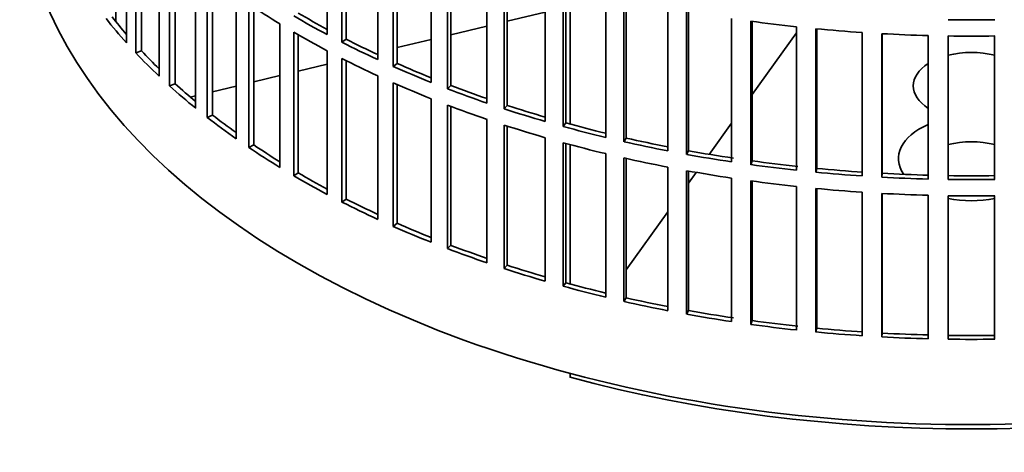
# Model space of a CAD drawing. Header units: millimetres. Extents: x 450 to 1334, y -1662 to 1534.
# Tile 2 of 28: x 1041 to 1190, y -1599 to -1533. Entities that reach past the tile are written whole.
import ezdxf

# ---------------------------------------------------------------- set-up
doc = ezdxf.new("R2010")
doc.units = ezdxf.units.MM
doc.layers.add('VSI344-454_FILTR', color=7, linetype='Continuous')
doc.layers.add('VSI344-454_SUPPO', color=7, linetype='Continuous')

# ---------------------------------------------------------------- blocks, each defined once
blk = doc.blocks.new('SE4')
at = {"layer": 'VSI344-454_FILTR', "color": 7, "linetype": 'Continuous', "lineweight": 35}
for p, q in [((1087.64, -1535.55), (1087.64, -1513.92)), ((1057.37, -1536.78), (1057.37, -1515.15)), ((1089.86, -1536.71), (1089.86, -1515.07)), ((1090.5, -1536.26), (1090.5, -1515.39)), ((1058.77, -1538.3), (1058.77, -1516.67)), ((1059.64, -1538.01), (1059.64, -1517.57)), ((1095.25, -1539.32), (1095.25, -1517.68)), ((1097.6, -1540.38), (1097.6, -1518.74)), ((1062.29, -1541.82), (1062.29, -1520.18)), ((1098.19, -1539.91), (1098.19, -1519)), ((1063.87, -1543.28), (1063.87, -1521.64)), ((1103.29, -1542.76), (1103.29, -1521.13)), ((1064.7, -1542.96), (1064.7, -1522.38)), ((1105.76, -1543.73), (1105.76, -1522.09)), ((1106.29, -1543.24), (1106.29, -1522.29)), ((1111.73, -1545.88), (1111.73, -1524.24)), ((1067.8, -1546.65), (1067.8, -1525.01)), ((1114.31, -1546.74), (1114.31, -1525.1)), ((1114.78, -1546.23), (1114.78, -1525.25)), ((1069.55, -1548.04), (1069.55, -1526.4)), ((1070.34, -1547.69), (1070.34, -1527.01)), ((1120.52, -1548.65), (1120.52, -1527.01)), ((1123.2, -1549.4), (1123.2, -1527.76)), ((1123.61, -1548.87), (1123.61, -1527.88)), ((1073.89, -1551.24), (1073.89, -1529.61)), ((1129.63, -1551.05), (1129.63, -1529.42)), ((1132.39, -1551.7), (1132.39, -1530.06)), ((1132.74, -1551.16), (1132.74, -1530.14)), ((1075.8, -1552.56), (1075.8, -1530.92)), ((1076.55, -1552.17), (1076.55, -1531.42)), ((1139.01, -1553.09), (1139.01, -1531.45)), ((1141.84, -1553.62), (1141.84, -1531.98)), ((1142.12, -1553.06), (1142.12, -1532.03)), ((1148.6, -1554.74), (1148.6, -1533.1)), ((1151.5, -1555.16), (1151.5, -1533.52)), ((1151.71, -1554.59), (1151.71, -1533.55)), ((1080.51, -1555.58), (1080.51, -1533.94)), ((1082.58, -1556.82), (1082.58, -1535.18)), ((1158.38, -1556), (1158.38, -1534.36)), ((1161.32, -1556.3), (1161.32, -1534.66)), ((1161.46, -1555.73), (1161.46, -1534.68)), ((1083.28, -1556.4), (1083.28, -1535.59)), ((1090.5, -1536.26), (1089.86, -1536.71)), ((1168.28, -1556.86), (1168.28, -1535.23)), ((1171.25, -1557.04), (1171.25, -1535.41)), ((1171.32, -1556.47), (1171.32, -1535.41)), ((1178.27, -1557.33), (1178.27, -1535.69)), ((1181.25, -1557.39), (1181.25, -1535.75)), ((1188.28, -1557.39), (1188.28, -1535.75)), ((1059.64, -1538.01), (1058.77, -1538.3)), ((1087.64, -1559.64), (1087.64, -1538)), ((1089.86, -1560.79), (1089.86, -1539.15)), ((1090.5, -1560.35), (1090.5, -1539.48)), ((1098.19, -1539.91), (1097.6, -1540.38)), ((1095.25, -1563.4), (1095.25, -1541.77)), ((1064.7, -1542.96), (1063.87, -1543.28)), ((1097.6, -1564.46), (1097.6, -1542.83)), ((1098.19, -1564), (1098.19, -1543.08)), ((1106.29, -1543.24), (1105.76, -1543.73)), ((1103.29, -1566.85), (1103.29, -1545.21)), ((1105.76, -1567.81), (1105.76, -1546.18)), ((1106.29, -1567.32), (1106.29, -1546.38)), ((1114.78, -1546.23), (1114.31, -1546.74)), ((1070.34, -1547.69), (1069.55, -1548.04)), ((1111.73, -1569.97), (1111.73, -1548.33)), ((1114.31, -1570.83), (1114.31, -1549.19)), ((1114.78, -1570.32), (1114.78, -1549.34)), ((1123.61, -1548.87), (1123.2, -1549.4)), ((1120.52, -1572.73), (1120.52, -1551.1)), ((1132.74, -1551.16), (1132.39, -1551.7)), ((1076.55, -1552.17), (1075.8, -1552.56)), ((1123.2, -1573.49), (1123.2, -1551.85)), ((1123.61, -1572.96), (1123.61, -1551.96)), ((1129.63, -1575.14), (1129.63, -1553.5)), ((1132.39, -1575.79), (1132.39, -1554.15)), ((1132.74, -1575.24), (1132.74, -1554.23)), ((1142.12, -1553.06), (1141.84, -1553.62)), ((1139.01, -1577.17), (1139.01, -1555.54)), ((1151.71, -1554.59), (1151.5, -1555.16)), ((1161.46, -1555.73), (1161.32, -1556.3)), ((1083.28, -1556.4), (1082.58, -1556.82)), ((1141.84, -1577.71), (1141.84, -1556.07)), ((1142.12, -1577.15), (1142.12, -1556.12)), ((1148.6, -1578.83), (1148.6, -1557.19)), ((1171.32, -1556.47), (1171.25, -1557.04)), ((1151.5, -1579.24), (1151.5, -1557.61)), ((1151.71, -1578.68), (1151.71, -1557.63)), ((1158.38, -1580.09), (1158.38, -1558.45)), ((1161.32, -1580.39), (1161.32, -1558.75)), ((1161.46, -1579.81), (1161.46, -1558.76)), ((1090.5, -1560.35), (1089.86, -1560.79)), ((1168.28, -1580.95), (1168.28, -1559.31)), ((1171.25, -1581.13), (1171.25, -1559.49)), ((1171.32, -1580.56), (1171.32, -1559.5)), ((1178.27, -1581.41), (1178.27, -1559.78)), ((1181.25, -1581.47), (1181.25, -1559.84)), ((1188.28, -1581.47), (1188.28, -1559.84)), ((1098.19, -1564), (1097.6, -1564.46)), ((1106.29, -1567.32), (1105.76, -1567.81)), ((1114.78, -1570.32), (1114.31, -1570.83)), ((1123.61, -1572.96), (1123.2, -1573.49)), ((1132.74, -1575.24), (1132.39, -1575.79)), ((1142.12, -1577.15), (1141.84, -1577.71)), ((1151.71, -1578.68), (1151.5, -1579.24)), ((1161.46, -1579.81), (1161.32, -1580.39)), ((1171.32, -1580.56), (1171.25, -1581.13))]:
    blk.add_line(p, q, dxfattribs=at)
for centre, radius, start, end in [((1184.77, -1284.83), 248.5, 269.189, 270.811), ((1184.77, -1287.28), 248.5, 269.189, 270.811), ((1184.77, -1310.07), 246.77, 269.1833, 270.8167), ((1184.77, -1308.91), 248.5, 269.189, 270.811), ((1184.77, -1311.36), 248.5, 269.189, 270.811), ((1184.77, -1334.16), 246.77, 269.1833, 270.8167), ((1184.77, -1333), 248.5, 269.189, 270.811)]:
    blk.add_arc(centre, radius, start, end, dxfattribs=at)
for centre, major_axis, start_param, end_param in [((1184.77, -1511.51), (143.5, 0), 3.141593, 5.158357), ((1184.77, -1477.01), (-143.5, 0), 0.708524, 0.757553), ((1184.77, -1498.65), (-143.5, 0), 0.429271, 0.4783), ((1184.77, -1498.65), (-142.5, 0), 0.429099, 0.464583), ((1184.77, -1474.56), (-143.5, 0), 0.778337, 0.827366), ((1184.77, -1474.56), (-142.5, 0), 0.778165, 0.820895), ((1184.77, -1452.93), (-143.5, 0), 1.336842, 1.385871), ((1184.77, -1477.01), (-143.5, 0), 0.778337, 0.827366), ((1184.77, -1452.93), (-143.5, 0), 1.406655, 1.455685), ((1184.77, -1474.56), (-142.5, 0), 0.847978, 0.891566), ((1184.77, -1452.93), (-143.5, 0), 1.476469, 1.525498), ((1184.77, -1498.65), (-142.5, 0), 0.498912, 0.536508), ((1184.77, -1474.56), (-143.5, 0), 0.84815, 0.897179), ((1184.77, -1498.65), (-143.5, 0), 0.499084, 0.548113), ((1184.77, -1477.01), (-143.5, 0), 0.84815, 0.897179), ((1184.77, -1474.56), (-143.5, 0), 0.917963, 0.966992), ((1184.77, -1474.56), (-142.5, 0), 0.917791, 0.962144), ((1184.77, -1498.65), (-143.5, 0), 0.568897, 0.617927), ((1184.77, -1498.65), (-142.5, 0), 0.568725, 0.607984), ((1184.77, -1477.01), (-143.5, 0), 0.917963, 0.966992), ((1184.77, -1474.56), (-143.5, 0), 0.987776, 1.036806), ((1184.77, -1474.56), (-142.5, 0), 0.987604, 1.032651), ((1184.77, -1477.01), (-143.5, 0), 0.987776, 1.036806), ((1184.77, -1474.56), (-143.5, 0), 1.057589, 1.106619), ((1184.77, -1474.56), (-142.5, 0), 1.057417, 1.103102), ((1184.77, -1498.65), (-143.5, 0), 0.63871, 0.68774), ((1184.77, -1498.65), (-142.5, 0), 0.638538, 0.679153), ((1184.77, -1477.01), (-143.5, 0), 1.057589, 1.106619), ((1184.77, -1474.56), (-143.5, 0), 1.127403, 1.176432), ((1184.77, -1474.56), (-142.5, 0), 1.127231, 1.17351), ((1184.77, -1474.56), (-142.5, 0), 1.197044, 1.243883), ((1184.77, -1498.65), (-143.5, 0), 0.708524, 0.757553), ((1184.77, -1498.65), (-142.5, 0), 0.708352, 0.750104), ((1184.77, -1477.01), (-143.5, 0), 1.127403, 1.176432), ((1184.77, -1474.56), (-143.5, 0), 1.197216, 1.246245), ((1184.77, -1477.01), (-143.5, 0), 1.197216, 1.246245), ((1184.77, -1474.56), (-143.5, 0), 1.267029, 1.316058), ((1184.77, -1474.56), (-142.5, 0), 1.266857, 1.31623), ((1184.77, -1474.56), (-143.5, 0), 1.336842, 1.385871), ((1184.77, -1474.56), (-142.5, 0), 1.33667, 1.386044), ((1184.77, -1474.56), (-142.5, 0), 1.406483, 1.455857), ((1184.77, -1498.65), (-143.5, 0), 0.778337, 0.827366), ((1184.77, -1498.65), (-142.5, 0), 0.778165, 0.820895), ((1184.77, -1477.01), (-143.5, 0), 1.267029, 1.316058), ((1184.77, -1474.56), (-143.5, 0), 1.406655, 1.455685), ((1184.77, -1474.56), (-143.5, 0), 1.476469, 1.525498), ((1184.77, -1474.56), (-142.5, 0), 1.476296, 1.52567), ((1184.77, -1477.01), (-143.5, 0), 1.336842, 1.385871), ((1184.77, -1477.01), (-143.5, 0), 1.406655, 1.455685), ((1184.77, -1498.65), (-142.5, 0), 0.847978, 0.891566), ((1184.77, -1477.01), (-143.5, 0), 1.476469, 1.525498), ((1184.77, -1498.65), (-143.5, 0), 0.84815, 0.897179), ((1184.77, -1498.65), (-143.5, 0), 0.917963, 0.966992), ((1184.77, -1498.65), (-142.5, 0), 0.917791, 0.962144), ((1184.77, -1498.65), (-143.5, 0), 0.987776, 1.036806), ((1184.77, -1498.65), (-142.5, 0), 0.987604, 1.032651), ((1184.77, -1498.65), (-143.5, 0), 1.057589, 1.106619), ((1184.77, -1498.65), (-142.5, 0), 1.057417, 1.103102), ((1184.77, -1498.65), (-143.5, 0), 1.127403, 1.176432), ((1184.77, -1498.65), (-142.5, 0), 1.127231, 1.17351), ((1184.77, -1498.65), (-142.5, 0), 1.197044, 1.243883), ((1184.77, -1498.65), (-143.5, 0), 1.197216, 1.246245), ((1184.77, -1498.65), (-143.5, 0), 1.267029, 1.316058), ((1184.77, -1498.65), (-142.5, 0), 1.266857, 1.31623), ((1184.77, -1498.65), (-143.5, 0), 1.336842, 1.385871), ((1184.77, -1498.65), (-142.5, 0), 1.33667, 1.386044), ((1184.77, -1498.65), (-143.5, 0), 1.406655, 1.455685), ((1184.77, -1498.65), (-142.5, 0), 1.406483, 1.455857), ((1184.77, -1498.65), (-143.5, 0), 1.476469, 1.525498), ((1184.77, -1498.65), (-142.5, 0), 1.476296, 1.52567)]:
    blk.add_ellipse(centre, major_axis=major_axis, ratio=0.57735, start_param=start_param, end_param=end_param, dxfattribs=at)
at = {"layer": 'VSI344-454_SUPPO', "color": 7, "linetype": 'Continuous', "lineweight": 35}
for p, q in [((1055.74, -1533.57), (1055.74, -1513.27)), ((1124.28, -1549.06), (1124.28, -1528.06)), ((1114.78, -1533.53), (1120.52, -1532.16)), ((1106.29, -1535.56), (1111.73, -1534.26)), ((1098.19, -1537.5), (1103.29, -1536.28)), ((1151.71, -1544.59), (1158.38, -1535.29)), ((1083.28, -1541.07), (1087.64, -1540.02)), ((1076.55, -1542.68), (1080.51, -1541.73)), ((1070.34, -1544.16), (1073.89, -1543.31)), ((1066.99, -1544.96), (1067.8, -1544.77)), ((1145.24, -1553.61), (1148.6, -1548.91)), ((1124.28, -1573.14), (1124.28, -1552.14)), ((1142.12, -1557.95), (1143.28, -1556.33)), ((1132.74, -1571.03), (1139.01, -1562.29)), ((1124.28, -1587.23), (1124.28, -1586.64))]:
    blk.add_line(p, q, dxfattribs=at)
for centre, major_axis, start_param, end_param in [((1184.77, -1543.29), (8.75, 0), 1.157096, 1.984496), ((1184.77, -1543.29), (8.75, 0), 2.407803, 3.875383), ((1184.77, -1554.25), (-11, 0), -0.938824, 0.382349), ((1184.77, -1556.76), (8.75, 0), 1.157096, 1.984496), ((1184.77, -1554.25), (-11, 0), 1.245307, 1.896286), ((1184.77, -1512.73), (-142.5, 0), 1.132467, 2.009125)]:
    blk.add_ellipse(centre, major_axis=major_axis, ratio=0.57735, start_param=start_param, end_param=end_param, dxfattribs=at)

msp = doc.modelspace()

# ---------------------------------------------------------------- block references
msp.add_blockref('SE4', (0, 0))

doc.saveas('drawing.dxf')
